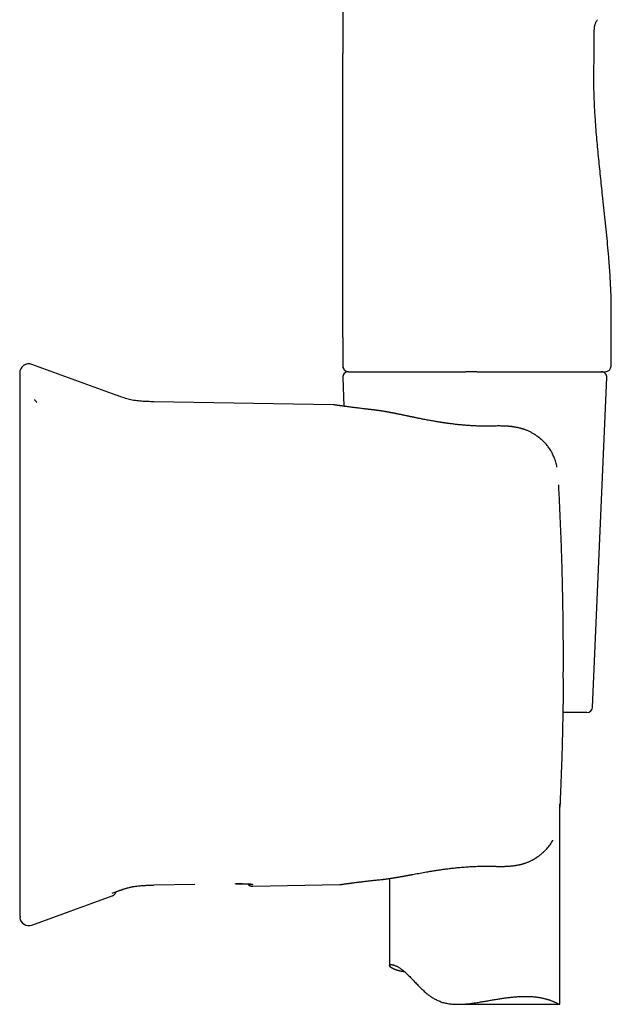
# Model space of a CAD drawing. Header units: millimetres. Extents: x 8 to 789, y 12 to 760.
# Tile 30 of 33: x 576 to 628, y 522 to 609. Entities that reach past the tile are written whole.
import ezdxf

# ---------------------------------------------------------------- set-up
doc = ezdxf.new("R2010")
doc.units = ezdxf.units.MM

msp = doc.modelspace()

# ---------------------------------------------------------------- linework, layer by layer
at = {"color": 7, "linetype": 'Continuous', "lineweight": 30}
for p, q in [((604.106, 725.181), (604.106, 605.781)), ((626.226, 605.781), (626.226, 607.887)), ((604.106, 580.781), (604.106, 578.281)), ((627.726, 578.281), (627.726, 580.781)), ((584.157, 575.716), (576.73, 578.419)), ((604.099, 577.26), (604.208, 574.739)), ((604.547, 577.785), (604.606, 577.781)), ((604.598, 577.781), (607.193, 577.781)), ((615.901, 577.781), (616.53, 577.781)), ((616.53, 577.781), (627.226, 577.781)), ((626.097, 548.26), (627.353, 577.26)), ((603.295, 574.862), (587.457, 575.138)), ((617.321, 572.995), (617.32, 572.995)), ((623.109, 567.834), (623.11, 567.829)), ((625.597, 547.781), (623.479, 547.781)), ((623.226, 522.139), (623.226, 539.755)), ((608.226, 533.175), (608.226, 525.507)), ((591.063, 532.654), (587.457, 532.591)), ((587.457, 532.593), (587.457, 532.593)), ((596.171, 532.504), (603.822, 532.638)), ((576.73, 529.072), (583.806, 531.647)), ((583.809, 531.884), (584.132, 532.004)), ((583.893, 531.915), (584.157, 532.011)), ((584.125, 531.999), (584.157, 532.011)), ((575.668, 529.941), (575.669, 529.904)), ((614.215, 522.099), (623.193, 522.099))]:
    msp.add_line(p, q, dxfattribs=at)
at = {"color": 7, "linetype": 'Continuous', "lineweight": 30, "flags": 128}
msp.add_lwpolyline([(604.106, 580.781), (604.106, 589.281), (604.106, 594.781), (604.106, 600.281), (604.106, 605.781)], dxfattribs=at)
at = {"color": 7, "linetype": 'Continuous', "lineweight": 30}
for centre, radius, start, end in [((576.457, 577.667), 0.8, 69.94818, 180), ((627.226, 578.281), 0.5, 270, 0), ((604.598, 577.281), 0.5, 90, 182.48126), ((626.854, 577.281), 0.5, 357.51874, 90), ((625.597, 548.281), 0.5, 270, 357.51874), ((576.457, 529.824), 0.8, 187.65104, 290.03837)]:
    msp.add_arc(centre, radius, start, end, dxfattribs=at)
for points, knots in [([(626.524, 608.766), (626.5, 608.733), (626.453, 608.668), (626.392, 608.563), (626.34, 608.456), (626.297, 608.35), (626.265, 608.247), (626.243, 608.149), (626.231, 608.057), (626.226, 607.97), (626.226, 607.914), (626.226, 607.887)], [0, 0, 0, 0, 0.12745, 0.256009, 0.382634, 0.504538, 0.619569, 0.724706, 0.82209, 0.912997, 1, 1, 1, 1]), ([(627.726, 580.781), (627.727, 581.05), (627.73, 581.585), (627.742, 582.388), (627.744, 583.19), (627.736, 583.989), (627.713, 584.78), (627.678, 585.563), (627.633, 586.337), (627.579, 587.108), (627.51, 587.984), (627.422, 588.964), (627.316, 590.048), (627.205, 591.128), (627.091, 592.206), (626.984, 593.208), (626.884, 594.137), (626.793, 594.993), (626.704, 595.851), (626.616, 596.711), (626.533, 597.574), (626.454, 598.44), (626.383, 599.311), (626.325, 600.123), (626.281, 600.876), (626.248, 601.57), (626.224, 602.267), (626.211, 602.967), (626.208, 603.668), (626.212, 604.372), (626.223, 605.076), (626.225, 605.546), (626.226, 605.781)], [0, 0, 0, 0, 0.032087, 0.064132, 0.096112, 0.127996, 0.159757, 0.190826, 0.221771, 0.252587, 0.283274, 0.326914, 0.370361, 0.413658, 0.456854, 0.5, 0.534319, 0.568662, 0.603057, 0.637527, 0.672097, 0.706788, 0.741624, 0.776625, 0.804242, 0.831959, 0.859774, 0.887687, 0.915687, 0.943752, 0.97186, 1, 1, 1, 1]), ([(604.106, 578.281), (604.106, 578.261), (604.108, 578.22), (604.12, 578.158), (604.138, 578.102), (604.161, 578.051), (604.187, 578.007), (604.217, 577.966), (604.252, 577.927), (604.29, 577.893), (604.331, 577.862), (604.375, 577.837), (604.426, 577.814), (604.467, 577.799), (604.493, 577.795), (604.497, 577.794)], [0, 0, 0, 0, 0.089254, 0.182377, 0.278844, 0.353013, 0.428353, 0.504494, 0.581043, 0.657591, 0.733733, 0.809072, 0.883241, 0.979708, 1, 1, 1, 1]), ([(604.112, 578.281), (604.113, 578.262), (604.114, 578.226), (604.122, 578.177), (604.133, 578.138), (604.147, 578.097), (604.167, 578.051), (604.197, 578), (604.234, 577.952), (604.272, 577.913), (604.308, 577.884), (604.339, 577.862), (604.364, 577.847), (604.382, 577.837), (604.395, 577.831), (604.407, 577.825), (604.423, 577.818), (604.444, 577.81), (604.468, 577.802), (604.494, 577.794), (604.522, 577.788), (604.551, 577.784), (604.57, 577.783), (604.581, 577.782)], [0, 0, 0, 0, 0.058519, 0.108762, 0.149536, 0.180615, 0.239264, 0.29962, 0.360383, 0.421092, 0.461623, 0.501399, 0.533386, 0.551111, 0.563909, 0.576351, 0.59053, 0.626345, 0.674217, 0.73519, 0.809705, 0.897951, 1, 1, 1, 1]), ([(575.657, 577.665), (575.657, 577.665), (575.657, 577.667), (575.657, 577.654), (575.657, 577.628), (575.657, 577.588), (575.657, 577.535), (575.657, 577.469), (575.657, 577.389), (575.657, 577.297), (575.657, 577.194), (575.657, 577.082), (575.657, 576.957), (575.657, 576.822), (575.657, 576.721), (575.657, 576.671)], [0, 0, 0, 0, 0.0379219, 0.120131, 0.2022888, 0.2844066, 0.3664954, 0.4485665, 0.5306311, 0.6127004, 0.6900945, 0.7675121, 0.8449626, 0.9224555, 1, 1, 1, 1]), ([(604.606, 577.781), (604.607, 577.781), (604.61, 577.781), (604.615, 577.781), (604.62, 577.781), (604.626, 577.781), (604.633, 577.781), (604.648, 577.781), (604.676, 577.781), (604.728, 577.781), (604.796, 577.781), (604.883, 577.781), (604.998, 577.781), (605.148, 577.781), (605.34, 577.781), (605.561, 577.781), (605.809, 577.781), (606.058, 577.781), (606.298, 577.781), (606.521, 577.781), (606.756, 577.781), (607.004, 577.781), (607.265, 577.781), (607.537, 577.781), (607.822, 577.781), (608.117, 577.781), (608.417, 577.781), (608.719, 577.781), (608.971, 577.781), (609.172, 577.781), (609.324, 577.781), (609.467, 577.781), (609.605, 577.781), (609.745, 577.781), (609.911, 577.781), (610.03, 577.781), (610.094, 577.781)], [0, 0, 0, 0, 0.0164997, 0.0311812, 0.044045, 0.0550917, 0.065243, 0.0780858, 0.1088672, 0.139912, 0.1765073, 0.2131626, 0.2499279, 0.2996912, 0.3494489, 0.3993282, 0.4494554, 0.4999548, 0.5355923, 0.5711812, 0.6067669, 0.6423945, 0.6781093, 0.713956, 0.7499787, 0.786178, 0.8214336, 0.855796, 0.8889614, 0.90426, 0.9203052, 0.9371012, 0.948973, 0.9633363, 0.9803452, 1, 1, 1, 1]), ([(610.094, 577.781), (610.14, 577.781), (610.232, 577.781), (610.375, 577.781), (610.524, 577.781), (610.678, 577.781), (610.833, 577.781), (610.985, 577.781), (611.134, 577.781), (611.28, 577.781), (611.426, 577.781), (611.573, 577.781), (611.674, 577.781), (611.726, 577.781)], [0, 0, 0, 0, 0.08784, 0.178167, 0.271018, 0.366427, 0.464424, 0.557562, 0.644777, 0.735418, 0.82009, 0.907653, 1, 1, 1, 1]), ([(611.726, 577.781), (611.785, 577.781), (611.898, 577.781), (612.059, 577.781), (612.203, 577.781), (612.332, 577.781), (612.45, 577.781), (612.571, 577.781), (612.74, 577.781), (612.963, 577.781), (613.233, 577.781), (613.463, 577.781), (613.647, 577.781), (613.781, 577.781), (613.912, 577.781), (614.036, 577.781), (614.151, 577.781), (614.27, 577.781), (614.405, 577.781), (614.566, 577.781), (614.749, 577.781), (614.877, 577.781), (614.945, 577.781)], [0, 0, 0, 0, 0.057035, 0.108723, 0.155067, 0.196068, 0.231729, 0.26782, 0.31096, 0.39234, 0.476729, 0.563564, 0.605767, 0.646915, 0.687013, 0.72607, 0.760534, 0.791798, 0.834437, 0.883348, 0.938535, 1, 1, 1, 1]), ([(615.901, 577.781), (615.811, 577.781), (615.633, 577.781), (615.384, 577.781), (615.155, 577.781), (615.015, 577.781), (614.945, 577.781)], [0, 0, 0, 0, 0.280083, 0.559971, 0.779912, 1, 1, 1, 1]), ([(575.657, 576.671), (575.657, 576.651), (575.657, 576.613), (575.657, 576.539), (575.657, 576.452), (575.657, 576.353), (575.657, 576.241), (575.657, 576.118), (575.657, 575.983), (575.657, 575.837), (575.657, 575.678), (575.657, 575.506), (575.657, 575.321), (575.657, 575.125), (575.657, 574.916), (575.657, 574.697), (575.657, 574.468), (575.657, 574.229), (575.657, 573.981), (575.657, 573.735), (575.657, 573.495), (575.657, 573.261), (575.657, 573.021), (575.657, 572.773), (575.657, 572.52), (575.657, 572.246), (575.657, 571.951), (575.657, 571.633), (575.657, 571.308), (575.657, 570.974), (575.657, 570.633), (575.657, 570.284), (575.657, 569.93), (575.657, 569.571), (575.657, 569.209), (575.657, 568.845), (575.657, 568.481), (575.657, 568.113), (575.657, 567.866), (575.657, 567.742)], [0, 0, 0, 0, 0.02816, 0.056259, 0.084332, 0.112412, 0.140499, 0.167998, 0.195436, 0.222845, 0.25026, 0.27829, 0.306221, 0.33409, 0.361933, 0.38995, 0.417528, 0.445031, 0.472495, 0.499959, 0.523239, 0.546527, 0.569847, 0.593221, 0.616672, 0.639975, 0.667308, 0.694684, 0.722137, 0.749702, 0.777595, 0.805498, 0.833447, 0.861477, 0.889579, 0.917151, 0.944724, 0.972329, 1, 1, 1, 1]), ([(587.457, 575.138), (587.367, 575.14), (587.188, 575.143), (586.918, 575.15), (586.649, 575.16), (586.379, 575.177), (586.11, 575.202), (585.841, 575.237), (585.581, 575.282), (585.331, 575.336), (585.092, 575.399), (584.855, 575.471), (584.621, 575.549), (584.389, 575.631), (584.234, 575.687), (584.157, 575.716)], [0, 0, 0, 0, 0.079811, 0.159653, 0.239557, 0.319581, 0.399821, 0.480268, 0.5607, 0.63423, 0.7075, 0.780637, 0.853741, 0.926859, 1, 1, 1, 1]), ([(576.95, 575.321), (576.95, 575.321), (576.957, 575.314), (576.984, 575.285), (577.034, 575.233), (577.085, 575.178), (577.123, 575.139), (577.14, 575.12), (577.152, 575.108), (577.156, 575.103)], [0, 0, 0, 0, 0.006586, 0.1153065, 0.4240653, 0.7554877, 0.8462392, 0.9386712, 1, 1, 1, 1]), ([(603.4, 574.853), (603.381, 574.856), (603.346, 574.86), (603.311, 574.861), (603.295, 574.861)], [0, 0, 0, 0, 0.544978, 1, 1, 1, 1]), ([(606.789, 574.419), (606.773, 574.421), (606.744, 574.424), (606.704, 574.429), (606.67, 574.433), (606.642, 574.436), (606.62, 574.438), (606.604, 574.44), (606.586, 574.442), (606.563, 574.445), (606.527, 574.449), (606.485, 574.453), (606.434, 574.459), (606.376, 574.466), (606.31, 574.473), (606.238, 574.482), (606.163, 574.49), (606.087, 574.499), (605.962, 574.514), (605.789, 574.535), (605.573, 574.561), (605.37, 574.586), (605.18, 574.61), (605.004, 574.633), (604.836, 574.655), (604.677, 574.676), (604.527, 574.696), (604.387, 574.715), (604.258, 574.732), (604.139, 574.748), (604.029, 574.764), (603.93, 574.777), (603.842, 574.79), (603.765, 574.801), (603.703, 574.809), (603.654, 574.816), (603.615, 574.822), (603.585, 574.826), (603.56, 574.83), (603.539, 574.833), (603.518, 574.836), (603.497, 574.839), (603.476, 574.842), (603.456, 574.845), (603.438, 574.848), (603.422, 574.85), (603.41, 574.852), (603.402, 574.853), (603.4, 574.853), (603.4, 574.853)], [0, 0, 0, 0, 0.007258, 0.013559, 0.018903, 0.02329, 0.02672, 0.029194, 0.030817, 0.035337, 0.040581, 0.047768, 0.05598, 0.065218, 0.076256, 0.08847, 0.10127, 0.114156, 0.127126, 0.16623, 0.206089, 0.246705, 0.283614, 0.320986, 0.358325, 0.395593, 0.432793, 0.469929, 0.50604, 0.542067, 0.577991, 0.613167, 0.647115, 0.679837, 0.711335, 0.733608, 0.755227, 0.776192, 0.789106, 0.803435, 0.819179, 0.836336, 0.855301, 0.875738, 0.897646, 0.921027, 0.945879, 0.972203, 1, 1, 1, 1]), ([(617.321, 572.996), (617.236, 572.994), (617.07, 572.989), (616.824, 572.987), (616.589, 572.987), (616.364, 572.99), (616.15, 572.994), (615.946, 573.001), (615.747, 573.009), (615.554, 573.018), (615.368, 573.029), (615.195, 573.04), (615.035, 573.051), (614.877, 573.063), (614.717, 573.077), (614.548, 573.092), (614.377, 573.109), (614.202, 573.126), (614.023, 573.146), (613.84, 573.167), (613.682, 573.186), (613.549, 573.203), (613.443, 573.217), (613.339, 573.231), (613.242, 573.245), (613.155, 573.257), (613.08, 573.268), (613.016, 573.277), (612.962, 573.285), (612.918, 573.292), (612.876, 573.298), (612.828, 573.305), (612.768, 573.314), (612.698, 573.325), (612.623, 573.337), (612.545, 573.35), (612.443, 573.366), (612.313, 573.388), (612.155, 573.415), (611.988, 573.444), (611.812, 573.476), (611.627, 573.51), (611.434, 573.547), (611.248, 573.583), (611.076, 573.617), (610.924, 573.648), (610.783, 573.676), (610.652, 573.703), (610.53, 573.728), (610.43, 573.749), (610.347, 573.766), (610.278, 573.78), (610.211, 573.795), (610.144, 573.808), (610.08, 573.822), (610.022, 573.834), (609.966, 573.846), (609.908, 573.858), (609.842, 573.872), (609.765, 573.888), (609.678, 573.906), (609.581, 573.926), (609.479, 573.947), (609.375, 573.969), (609.268, 573.991), (609.158, 574.014), (609.044, 574.037), (608.952, 574.056), (608.885, 574.07), (608.846, 574.077), (608.812, 574.084), (608.785, 574.09), (608.762, 574.094), (608.741, 574.098), (608.716, 574.103), (608.684, 574.11), (608.644, 574.118), (608.589, 574.128), (608.522, 574.141), (608.448, 574.156), (608.378, 574.169), (608.313, 574.181), (608.245, 574.194), (608.172, 574.208), (608.094, 574.222), (608.018, 574.236), (607.94, 574.25), (607.86, 574.264), (607.775, 574.278), (607.683, 574.294), (607.59, 574.309), (607.499, 574.323), (607.415, 574.336), (607.335, 574.348), (607.267, 574.358), (607.207, 574.367), (607.157, 574.374), (607.108, 574.38), (607.065, 574.386), (607.022, 574.391), (606.977, 574.397), (606.922, 574.404), (606.858, 574.412), (606.813, 574.417), (606.789, 574.419)], [0, 0, 0, 0, 0.0221306, 0.0433434, 0.0636342, 0.0829997, 0.1014368, 0.1189433, 0.1355172, 0.1526693, 0.1686892, 0.1835752, 0.1973259, 0.2099401, 0.2244982, 0.2389297, 0.2537389, 0.2689266, 0.2844937, 0.3004414, 0.3167708, 0.3260622, 0.3354735, 0.3448929, 0.3535238, 0.3612095, 0.367837, 0.3735511, 0.3783509, 0.3822358, 0.3853813, 0.3894471, 0.3949974, 0.4015035, 0.4082503, 0.4152342, 0.4224556, 0.435945, 0.4502771, 0.4654987, 0.4816139, 0.498631, 0.5165755, 0.5354063, 0.5506679, 0.565039, 0.5785125, 0.5910824, 0.6027436, 0.6134918, 0.6202648, 0.6269293, 0.6335209, 0.6400395, 0.6464633, 0.6522908, 0.657311, 0.662856, 0.669426, 0.6770617, 0.6857651, 0.6955374, 0.7060691, 0.7164548, 0.7272837, 0.7385568, 0.7502752, 0.7624012, 0.7671128, 0.7712191, 0.7747194, 0.7776133, 0.7799005, 0.7817071, 0.7843512, 0.7877629, 0.791943, 0.7968921, 0.8051087, 0.8131315, 0.8206073, 0.8275351, 0.8339139, 0.8426625, 0.8511219, 0.8593835, 0.8678331, 0.8765691, 0.8859861, 0.8962028, 0.9070738, 0.9174127, 0.9269606, 0.9358377, 0.9447491, 0.9507116, 0.9565832, 0.9622108, 0.9676458, 0.9718679, 0.977211, 0.9836782, 0.9912731, 1, 1, 1, 1]), ([(622.957, 569.368), (622.957, 569.37), (622.944, 569.448), (622.911, 569.599), (622.856, 569.817), (622.792, 570.026), (622.719, 570.226), (622.639, 570.417), (622.552, 570.599), (622.458, 570.77), (622.357, 570.933), (622.252, 571.086), (622.143, 571.229), (622.033, 571.362), (621.922, 571.486), (621.812, 571.6), (621.704, 571.705), (621.616, 571.785), (621.549, 571.843), (621.506, 571.88), (621.469, 571.911), (621.439, 571.935), (621.416, 571.954), (621.397, 571.969), (621.379, 571.983), (621.355, 572.002), (621.322, 572.027), (621.279, 572.06), (621.225, 572.1), (621.164, 572.143), (621.098, 572.188), (621.031, 572.233), (620.946, 572.287), (620.844, 572.348), (620.724, 572.416), (620.603, 572.479), (620.48, 572.538), (620.357, 572.593), (620.237, 572.641), (620.134, 572.68), (620.051, 572.708), (619.988, 572.729), (619.931, 572.747), (619.875, 572.764), (619.812, 572.782), (619.735, 572.803), (619.644, 572.825), (619.545, 572.849), (619.436, 572.871), (619.334, 572.891), (619.242, 572.906), (619.163, 572.919), (619.088, 572.93), (619.026, 572.938), (618.976, 572.944), (618.939, 572.948), (618.909, 572.952), (618.886, 572.954), (618.865, 572.957), (618.842, 572.959), (618.812, 572.962), (618.776, 572.965), (618.731, 572.97), (618.676, 572.974), (618.609, 572.979), (618.531, 572.985), (618.436, 572.99), (618.324, 572.995), (618.192, 573), (618.046, 573.002), (617.885, 573.004), (617.71, 573.003), (617.52, 573), (617.388, 572.996), (617.32, 572.994)], [0, 0, 0, 0, 0.0007672, 0.0320324, 0.062671, 0.0927492, 0.1221845, 0.150978, 0.1791856, 0.2068489, 0.2338153, 0.2600042, 0.2853303, 0.3096855, 0.3329792, 0.3551387, 0.376107, 0.3958422, 0.4049066, 0.4127513, 0.4193659, 0.4247513, 0.4289088, 0.4318545, 0.4344754, 0.4383803, 0.444275, 0.4517716, 0.4608612, 0.4715182, 0.4826604, 0.4935965, 0.5043252, 0.523453, 0.5418799, 0.5596075, 0.5781662, 0.5959997, 0.6131525, 0.6296561, 0.6394549, 0.6481739, 0.6558051, 0.6629273, 0.6711775, 0.6820373, 0.6943489, 0.7078062, 0.7223855, 0.7380593, 0.7484064, 0.7591753, 0.7693562, 0.7780228, 0.7838723, 0.7887623, 0.7926958, 0.795675, 0.7978649, 0.8010172, 0.8048959, 0.8095002, 0.815251, 0.8225037, 0.8312545, 0.8414986, 0.8532312, 0.8684563, 0.8856115, 0.9046889, 0.9256794, 0.9485719, 0.973352, 1, 1, 1, 1]), ([(575.657, 567.742), (575.657, 567.378), (575.657, 566.651), (575.657, 565.558), (575.657, 564.463), (575.657, 563.369), (575.657, 562.273), (575.657, 561.176), (575.657, 560.078), (575.657, 558.963), (575.657, 557.828), (575.657, 556.676), (575.657, 555.522), (575.657, 554.368), (575.657, 553.213), (575.657, 552.058), (575.657, 550.905), (575.657, 549.752), (575.657, 548.6), (575.657, 547.449), (575.657, 546.3), (575.657, 545.173), (575.657, 544.068), (575.657, 542.987), (575.657, 541.906), (575.657, 540.826), (575.657, 540.107), (575.657, 539.748)], [0, 0, 0, 0, 0.03925, 0.078474, 0.117677, 0.156863, 0.196039, 0.235208, 0.274375, 0.313545, 0.35459, 0.395649, 0.436728, 0.477833, 0.518961, 0.560066, 0.601144, 0.642203, 0.683248, 0.724283, 0.765316, 0.80635, 0.845047, 0.883756, 0.922481, 0.961228, 1, 1, 1, 1]), ([(623.49, 556.874), (623.479, 557.483), (623.458, 558.702), (623.411, 560.529), (623.354, 562.356), (623.285, 564.181), (623.205, 566.006), (623.143, 567.221), (623.111, 567.829)], [0, 0, 0, 0, 0.166684, 0.33335, 0.500006, 0.666661, 0.833323, 1, 1, 1, 1]), ([(623.516, 550.799), (623.518, 551.088), (623.521, 551.667), (623.523, 552.536), (623.523, 553.404), (623.519, 554.272), (623.512, 555.14), (623.503, 556.007), (623.494, 556.585), (623.49, 556.874)], [0, 0, 0, 0, 0.142932, 0.28579, 0.428603, 0.571401, 0.714214, 0.85707, 1, 1, 1, 1]), ([(623.516, 550.8), (623.512, 550.393), (623.505, 549.576), (623.488, 548.343), (623.466, 547.097), (623.438, 545.838), (623.405, 544.573), (623.365, 543.303), (623.321, 542.027), (623.27, 540.739), (623.231, 539.876), (623.212, 539.443)], [0, 0, 0, 0, 0.107289, 0.215764, 0.325425, 0.436275, 0.548314, 0.659511, 0.771857, 0.885353, 1, 1, 1, 1]), ([(575.657, 539.748), (575.657, 539.622), (575.657, 539.371), (575.657, 538.996), (575.657, 538.625), (575.657, 538.258), (575.657, 537.896), (575.657, 537.541), (575.657, 537.194), (575.657, 536.852), (575.657, 536.513), (575.657, 536.177), (575.657, 535.846), (575.657, 535.523), (575.657, 535.207), (575.657, 534.9), (575.657, 534.602), (575.657, 534.315), (575.657, 534.037), (575.657, 533.782), (575.657, 533.549), (575.657, 533.337), (575.657, 533.131), (575.657, 532.933), (575.657, 532.742), (575.657, 532.549), (575.657, 532.356), (575.657, 532.163), (575.657, 531.982), (575.657, 531.81), (575.657, 531.65), (575.657, 531.502), (575.657, 531.366), (575.657, 531.242), (575.657, 531.131), (575.657, 531.033), (575.657, 530.949), (575.657, 530.876), (575.657, 530.838), (575.657, 530.819)], [0, 0, 0, 0, 0.02816, 0.056259, 0.084332, 0.112412, 0.140499, 0.167998, 0.195436, 0.222845, 0.25026, 0.27829, 0.306221, 0.33409, 0.361933, 0.38995, 0.417528, 0.445031, 0.472495, 0.499959, 0.523239, 0.546527, 0.569847, 0.593221, 0.616672, 0.639975, 0.667308, 0.694684, 0.722137, 0.749702, 0.777595, 0.805498, 0.833447, 0.861477, 0.889579, 0.917151, 0.944724, 0.972329, 1, 1, 1, 1]), ([(617.402, 534.25), (617.458, 534.248), (617.566, 534.244), (617.722, 534.241), (617.865, 534.239), (617.996, 534.238), (618.113, 534.239), (618.217, 534.24), (618.309, 534.242), (618.387, 534.244), (618.453, 534.247), (618.504, 534.249), (618.542, 534.25), (618.567, 534.252), (618.585, 534.253), (618.6, 534.253), (618.62, 534.255), (618.65, 534.256), (618.691, 534.259), (618.74, 534.262), (618.791, 534.266), (618.867, 534.272), (618.966, 534.281), (619.09, 534.295), (619.199, 534.309), (619.293, 534.322), (619.373, 534.335), (619.455, 534.349), (619.538, 534.364), (619.61, 534.379), (619.668, 534.391), (619.709, 534.4), (619.743, 534.408), (619.77, 534.415), (619.793, 534.42), (619.818, 534.427), (619.852, 534.435), (619.897, 534.447), (619.953, 534.463), (620.015, 534.481), (620.078, 534.5), (620.14, 534.52), (620.215, 534.546), (620.302, 534.577), (620.399, 534.615), (620.498, 534.656), (620.598, 534.701), (620.698, 534.749), (620.79, 534.796), (620.862, 534.836), (620.918, 534.867), (620.959, 534.891), (620.993, 534.911), (621.02, 534.928), (621.042, 534.941), (621.062, 534.954), (621.088, 534.97), (621.124, 534.993), (621.17, 535.023), (621.223, 535.059), (621.283, 535.101), (621.349, 535.148), (621.42, 535.202), (621.495, 535.26), (621.572, 535.323), (621.649, 535.388), (621.759, 535.485), (621.901, 535.62), (622.063, 535.791), (622.212, 535.966), (622.349, 536.143), (622.474, 536.327), (622.56, 536.466), (622.601, 536.546), (622.608, 536.559)], [0, 0, 0, 0, 0.027074, 0.052121, 0.075124, 0.096073, 0.114957, 0.13177, 0.146504, 0.159155, 0.169718, 0.178188, 0.183898, 0.18799, 0.190463, 0.192407, 0.195587, 0.200029, 0.206887, 0.215167, 0.22356, 0.231936, 0.251808, 0.271586, 0.29184, 0.304499, 0.317543, 0.33098, 0.344815, 0.358723, 0.366674, 0.373481, 0.379137, 0.38364, 0.386986, 0.390697, 0.396398, 0.403997, 0.413507, 0.424531, 0.435423, 0.44601, 0.456291, 0.474336, 0.491329, 0.507252, 0.526876, 0.545026, 0.561988, 0.577728, 0.586161, 0.59418, 0.601111, 0.606421, 0.610137, 0.613848, 0.618401, 0.626042, 0.635294, 0.646168, 0.658675, 0.672291, 0.687442, 0.703982, 0.72089, 0.737965, 0.755196, 0.796383, 0.838214, 0.876617, 0.915192, 0.953749, 0.99219, 1, 1, 1, 1]), ([(607.455, 533.077), (607.479, 533.08), (607.523, 533.085), (607.586, 533.092), (607.641, 533.098), (607.687, 533.103), (607.727, 533.108), (607.776, 533.114), (607.836, 533.122), (607.91, 533.131), (607.98, 533.141), (608.046, 533.15), (608.102, 533.157), (608.155, 533.165), (608.214, 533.174), (608.284, 533.184), (608.362, 533.196), (608.443, 533.208), (608.526, 533.221), (608.608, 533.234), (608.687, 533.247), (608.761, 533.259), (608.83, 533.27), (608.894, 533.281), (608.959, 533.292), (609.032, 533.305), (609.117, 533.319), (609.212, 533.336), (609.3, 533.352), (609.379, 533.366), (609.447, 533.378), (609.516, 533.39), (609.588, 533.403), (609.66, 533.416), (609.724, 533.428), (609.776, 533.438), (609.816, 533.445), (609.848, 533.451), (609.873, 533.455), (609.892, 533.459), (609.914, 533.463), (609.945, 533.469), (609.99, 533.477), (610.046, 533.487), (610.112, 533.499), (610.182, 533.513), (610.318, 533.538), (610.519, 533.575), (610.786, 533.624), (611.055, 533.673), (611.325, 533.722), (611.599, 533.77), (611.882, 533.818), (612.119, 533.857), (612.307, 533.887), (612.442, 533.908), (612.58, 533.929), (612.72, 533.95), (612.866, 533.97), (613.021, 533.992), (613.187, 534.014), (613.364, 534.037), (613.553, 534.06), (613.753, 534.083), (613.966, 534.106), (614.19, 534.129), (614.425, 534.151), (614.673, 534.173), (614.923, 534.192), (615.174, 534.209), (615.425, 534.224), (615.686, 534.236), (615.955, 534.247), (616.232, 534.254), (616.515, 534.258), (616.804, 534.259), (617.101, 534.256), (617.301, 534.251), (617.402, 534.248)], [0, 0, 0, 0, 0.00886, 0.016651, 0.023376, 0.02904, 0.033664, 0.037857, 0.047138, 0.055575, 0.064529, 0.07235, 0.07905, 0.084506, 0.091416, 0.099981, 0.109207, 0.118632, 0.128256, 0.137839, 0.146879, 0.155365, 0.163261, 0.170438, 0.17695, 0.185271, 0.194811, 0.205525, 0.216937, 0.224115, 0.2315, 0.239094, 0.246894, 0.254901, 0.26248, 0.267524, 0.271764, 0.275202, 0.277837, 0.27967, 0.281224, 0.284896, 0.289718, 0.295689, 0.302809, 0.310481, 0.318163, 0.345678, 0.373314, 0.401061, 0.42786, 0.455269, 0.483272, 0.511848, 0.524871, 0.538023, 0.551303, 0.564712, 0.578473, 0.593239, 0.609049, 0.625804, 0.643589, 0.662403, 0.682244, 0.703111, 0.725005, 0.747922, 0.771863, 0.794182, 0.817321, 0.841278, 0.866051, 0.89164, 0.917563, 0.944267, 0.971747, 1, 1, 1, 1]), ([(603.927, 532.646), (603.927, 532.646), (603.928, 532.646), (603.934, 532.647), (603.943, 532.649), (603.955, 532.65), (603.969, 532.652), (603.986, 532.655), (604.003, 532.657), (604.021, 532.66), (604.04, 532.662), (604.059, 532.665), (604.079, 532.668), (604.097, 532.67), (604.116, 532.673), (604.134, 532.676), (604.154, 532.678), (604.189, 532.683), (604.243, 532.69), (604.321, 532.701), (604.41, 532.713), (604.489, 532.724), (604.554, 532.733), (604.605, 532.739), (604.661, 532.747), (604.723, 532.755), (604.793, 532.764), (604.869, 532.774), (604.95, 532.785), (605.038, 532.796), (605.134, 532.808), (605.239, 532.822), (605.349, 532.836), (605.464, 532.85), (605.585, 532.865), (605.714, 532.881), (605.852, 532.898), (606, 532.915), (606.158, 532.934), (606.321, 532.953), (606.49, 532.972), (606.663, 532.992), (606.846, 533.012), (607.039, 533.033), (607.242, 533.055), (607.383, 533.07), (607.455, 533.077)], [0, 0, 0, 0, 0.021996, 0.045001, 0.066917, 0.087743, 0.107476, 0.125792, 0.143051, 0.159252, 0.174394, 0.188752, 0.202007, 0.214156, 0.225237, 0.236041, 0.246881, 0.257757, 0.291977, 0.326547, 0.361463, 0.396724, 0.41193, 0.428259, 0.445874, 0.464775, 0.48496, 0.50643, 0.527849, 0.550412, 0.574117, 0.598965, 0.624955, 0.649573, 0.675133, 0.701635, 0.729077, 0.757458, 0.786776, 0.817029, 0.84558, 0.874912, 0.905023, 0.935909, 0.967569, 1, 1, 1, 1]), ([(584.156, 532.014), (584.244, 532.046), (584.419, 532.11), (584.68, 532.199), (584.937, 532.282), (585.193, 532.356), (585.45, 532.419), (585.708, 532.471), (585.98, 532.511), (586.264, 532.542), (586.56, 532.564), (586.862, 532.578), (587.161, 532.586), (587.36, 532.59), (587.457, 532.592)], [0, 0, 0, 0, 0.083835, 0.165463, 0.245361, 0.324045, 0.402078, 0.480084, 0.558596, 0.645699, 0.733839, 0.823223, 0.914005, 1, 1, 1, 1]), ([(584.157, 532.013), (584.288, 532.06), (584.549, 532.156), (584.902, 532.274), (585.217, 532.364), (585.491, 532.429), (585.77, 532.48), (586.05, 532.519), (586.332, 532.548), (586.66, 532.57), (587.035, 532.583), (587.316, 532.588), (587.457, 532.591)], [0, 0, 0, 0, 0.123676, 0.247785, 0.330867, 0.414405, 0.498384, 0.5825, 0.666419, 0.750037, 0.875126, 1, 1, 1, 1]), ([(594.67, 532.717), (594.702, 532.718), (594.766, 532.719), (594.861, 532.72), (594.956, 532.72), (595.05, 532.72), (595.144, 532.719), (595.241, 532.718), (595.34, 532.717), (595.441, 532.714), (595.537, 532.712), (595.629, 532.708), (595.723, 532.704), (595.816, 532.699), (595.905, 532.693), (595.983, 532.686), (596.042, 532.68), (596.085, 532.675), (596.116, 532.67), (596.141, 532.664), (596.158, 532.659), (596.169, 532.654), (596.17, 532.651), (596.171, 532.649)], [0, 0, 0, 0, 0.040867, 0.081693, 0.122693, 0.164081, 0.206063, 0.248836, 0.298482, 0.348059, 0.397842, 0.448104, 0.499108, 0.562766, 0.625431, 0.687621, 0.749868, 0.792827, 0.83501, 0.876613, 0.91784, 0.958898, 1, 1, 1, 1]), ([(594.67, 532.717), (594.67, 532.715), (594.67, 532.713), (594.67, 532.717), (594.67, 532.719)], [0, 0, 0, 0, 0.596106, 1, 1, 1, 1]), ([(594.67, 532.715), (594.712, 532.715), (594.793, 532.716), (594.91, 532.717), (595.018, 532.718), (595.115, 532.717), (595.203, 532.717), (595.281, 532.716), (595.35, 532.714), (595.41, 532.713), (595.462, 532.712), (595.508, 532.71), (595.551, 532.709), (595.593, 532.707), (595.632, 532.706), (595.664, 532.704), (595.69, 532.703), (595.711, 532.702), (595.734, 532.701), (595.759, 532.699), (595.784, 532.698), (595.809, 532.696), (595.83, 532.694), (595.846, 532.693), (595.859, 532.692), (595.87, 532.691), (595.882, 532.69), (595.896, 532.688), (595.909, 532.687), (595.92, 532.686), (595.93, 532.684), (595.937, 532.683), (595.942, 532.683), (595.945, 532.682), (595.944, 532.682), (595.944, 532.682)], [0, 0, 0, 0, 0.068796, 0.133188, 0.1932, 0.248826, 0.300056, 0.34688, 0.389294, 0.4273, 0.460906, 0.49012, 0.520954, 0.55061, 0.580493, 0.610599, 0.627902, 0.646069, 0.666724, 0.689907, 0.715606, 0.742683, 0.765977, 0.784866, 0.799368, 0.812067, 0.829152, 0.850863, 0.874353, 0.89562, 0.917607, 0.938756, 0.962952, 0.99018, 1, 1, 1, 1]), ([(595.731, 532.701), (595.735, 532.694), (595.743, 532.679), (595.76, 532.655), (595.782, 532.628), (595.813, 532.6), (595.848, 532.574), (595.887, 532.554), (595.927, 532.537), (595.975, 532.522), (596.032, 532.511), (596.099, 532.504), (596.147, 532.504), (596.173, 532.504)], [0, 0, 0, 0, 0.045278, 0.102828, 0.170135, 0.251426, 0.348315, 0.423239, 0.508205, 0.605347, 0.717366, 0.847581, 1, 1, 1, 1]), ([(603.822, 532.638), (603.838, 532.638), (603.873, 532.639), (603.908, 532.644), (603.927, 532.646)], [0, 0, 0, 0, 0.44875, 1, 1, 1, 1]), ([(583.805, 531.647), (583.822, 531.654), (583.854, 531.666), (583.898, 531.686), (583.933, 531.706), (583.962, 531.724), (583.986, 531.742), (584.009, 531.761), (584.029, 531.781), (584.048, 531.803), (584.064, 531.825), (584.083, 531.857), (584.103, 531.901), (584.116, 531.947), (584.122, 531.98), (584.124, 531.994), (584.125, 531.999)], [0, 0, 0, 0, 0.111326, 0.204246, 0.28296, 0.350482, 0.408995, 0.460071, 0.525071, 0.578619, 0.630303, 0.68394, 0.80032, 0.919985, 0.965449, 1, 1, 1, 1]), ([(583.822, 531.889), (583.827, 531.891), (583.841, 531.896), (583.863, 531.903), (583.881, 531.91), (583.891, 531.914), (583.893, 531.915)], [0, 0, 0, 0, 0.2017815, 0.5401276, 0.9281333, 1, 1, 1, 1]), ([(584.157, 532.013), (584.157, 532.012), (584.158, 532.01), (584.157, 532.011), (584.156, 532.014), (584.155, 532.014)], [0, 0, 0, 0, 0.488327, 0.93823, 1, 1, 1, 1]), ([(575.657, 530.819), (575.657, 530.763), (575.657, 530.652), (575.657, 530.502), (575.657, 530.367), (575.657, 530.247), (575.657, 530.141), (575.657, 530.083), (575.657, 530.054)], [0, 0, 0, 0, 0.166709, 0.333367, 0.5, 0.666633, 0.833291, 1, 1, 1, 1]), ([(575.657, 530.054), (575.657, 530.035), (575.658, 529.997), (575.663, 529.959), (575.665, 529.94)], [0, 0, 0, 0, 0.5, 1, 1, 1, 1]), ([(575.708, 529.741), (575.703, 529.739), (575.694, 529.733), (575.68, 529.726), (575.67, 529.72), (575.665, 529.717), (575.664, 529.717), (575.664, 529.717)], [0, 0, 0, 0, 0.127175, 0.254353, 0.508702, 0.76306, 1, 1, 1, 1]), ([(575.665, 529.94), (575.668, 529.919), (575.674, 529.878), (575.686, 529.829), (575.695, 529.793), (575.702, 529.769), (575.706, 529.753), (575.709, 529.744), (575.708, 529.742), (575.708, 529.741)], [0, 0, 0, 0, 0.194347, 0.374942, 0.543487, 0.663268, 0.778484, 0.890302, 1, 1, 1, 1]), ([(609.571, 524.944), (609.568, 524.945), (609.525, 524.951), (609.447, 524.965), (609.338, 524.985), (609.234, 525.006), (609.135, 525.028), (609.04, 525.052), (608.951, 525.076), (608.866, 525.101), (608.787, 525.127), (608.712, 525.154), (608.642, 525.182), (608.578, 525.209), (608.518, 525.238), (608.464, 525.266), (608.415, 525.295), (608.372, 525.323), (608.334, 525.351), (608.302, 525.379), (608.275, 525.406), (608.254, 525.433), (608.238, 525.458), (608.229, 525.482), (608.225, 525.505), (608.227, 525.526), (608.236, 525.544), (608.25, 525.561), (608.271, 525.574), (608.298, 525.584), (608.332, 525.59), (608.371, 525.593), (608.417, 525.591), (608.469, 525.584), (608.527, 525.573), (608.591, 525.555), (608.661, 525.531), (608.737, 525.501), (608.819, 525.464), (608.906, 525.42), (608.998, 525.368), (609.094, 525.309), (609.193, 525.243), (609.297, 525.168), (609.404, 525.086), (609.515, 524.995), (609.628, 524.896), (609.744, 524.788), (609.866, 524.669), (609.996, 524.537), (610.134, 524.393), (610.275, 524.244), (610.419, 524.091), (610.566, 523.936), (610.717, 523.779), (610.871, 523.622), (611.03, 523.466), (611.194, 523.312), (611.364, 523.161), (611.539, 523.014), (611.706, 522.886), (611.862, 522.775), (612.006, 522.68), (612.155, 522.59), (612.31, 522.506), (612.47, 522.429), (612.635, 522.359), (612.806, 522.298), (612.98, 522.245), (613.157, 522.202), (613.336, 522.167), (613.518, 522.14), (613.704, 522.12), (613.893, 522.106), (614.084, 522.099), (614.276, 522.099), (614.482, 522.103), (614.7, 522.114), (614.931, 522.132), (615.163, 522.154), (615.388, 522.18), (615.607, 522.209), (615.818, 522.239), (616.029, 522.271), (616.236, 522.304), (616.438, 522.337), (616.631, 522.37), (616.82, 522.403), (617.005, 522.434), (617.19, 522.466), (617.375, 522.498), (617.559, 522.529), (617.742, 522.559), (617.925, 522.588), (618.107, 522.616), (618.288, 522.642), (618.467, 522.667), (618.645, 522.69), (618.822, 522.711), (618.999, 522.73), (619.176, 522.748), (619.351, 522.762), (619.524, 522.775), (619.694, 522.784), (619.862, 522.791), (620.028, 522.796), (620.136, 522.796), (620.19, 522.797)], [0, 0, 0, 0, 0.000803, 0.0100183, 0.0192337, 0.0284771, 0.0377206, 0.0469509, 0.056188, 0.0654044, 0.0746274, 0.0839449, 0.0932624, 0.1026074, 0.1119523, 0.1213577, 0.1307631, 0.1401965, 0.1496299, 0.1590493, 0.1684758, 0.1780198, 0.1875714, 0.1972281, 0.2068848, 0.2165753, 0.2262657, 0.2360356, 0.2458055, 0.2556162, 0.2654268, 0.275241, 0.2850674, 0.2948746, 0.3046817, 0.314547, 0.324412, 0.3343518, 0.3442914, 0.3543064, 0.3643213, 0.3741494, 0.3839774, 0.3938875, 0.4037976, 0.4138021, 0.4238067, 0.433892, 0.4439778, 0.4554535, 0.4669453, 0.4785611, 0.4901772, 0.5018228, 0.5134685, 0.5251643, 0.53686, 0.5485827, 0.560305, 0.572009, 0.5837277, 0.5924151, 0.6011021, 0.6098365, 0.6185704, 0.6273803, 0.6361898, 0.6450905, 0.6539912, 0.6626954, 0.6713998, 0.6801854, 0.6889714, 0.6978361, 0.7067012, 0.7156243, 0.7245477, 0.7350786, 0.7456099, 0.7562035, 0.7667973, 0.7764444, 0.7860916, 0.7957728, 0.805454, 0.8145396, 0.8236316, 0.8321994, 0.8407725, 0.8494276, 0.8580828, 0.8667597, 0.8754367, 0.884163, 0.8928894, 0.9016399, 0.9103903, 0.9191251, 0.9278664, 0.9368346, 0.9458029, 0.9548013, 0.9637997, 0.9728335, 0.9818673, 0.9909336, 1, 1, 1, 1]), ([(620.19, 522.797), (620.243, 522.796), (620.349, 522.796), (620.505, 522.791), (620.657, 522.784), (620.807, 522.775), (620.954, 522.762), (621.097, 522.747), (621.236, 522.729), (621.372, 522.709), (621.503, 522.687), (621.63, 522.662), (621.753, 522.635), (621.87, 522.607), (621.982, 522.578), (622.088, 522.547), (622.191, 522.515), (622.289, 522.483), (622.383, 522.449), (622.472, 522.416), (622.557, 522.382), (622.637, 522.348), (622.712, 522.315), (622.783, 522.282), (622.848, 522.251), (622.911, 522.221), (622.969, 522.192), (623.024, 522.165), (623.072, 522.141), (623.114, 522.122), (623.149, 522.108), (623.178, 522.1), (623.201, 522.098), (623.215, 522.104), (623.223, 522.115), (623.226, 522.126), (623.226, 522.136), (623.225, 522.139)], [0, 0, 0, 0, 0.028229, 0.056484, 0.085054, 0.113625, 0.142299, 0.170973, 0.199868, 0.228764, 0.257759, 0.286754, 0.315724, 0.344716, 0.372896, 0.401096, 0.429578, 0.458061, 0.486623, 0.515184, 0.543918, 0.572651, 0.601465, 0.630279, 0.659045, 0.687832, 0.719438, 0.751044, 0.782791, 0.814538, 0.84648, 0.878421, 0.910587, 0.942751, 0.966637, 0.990523, 1, 1, 1, 1])]:
    msp.add_open_spline(points, degree=3, knots=knots, dxfattribs=at)

doc.saveas('drawing.dxf')
